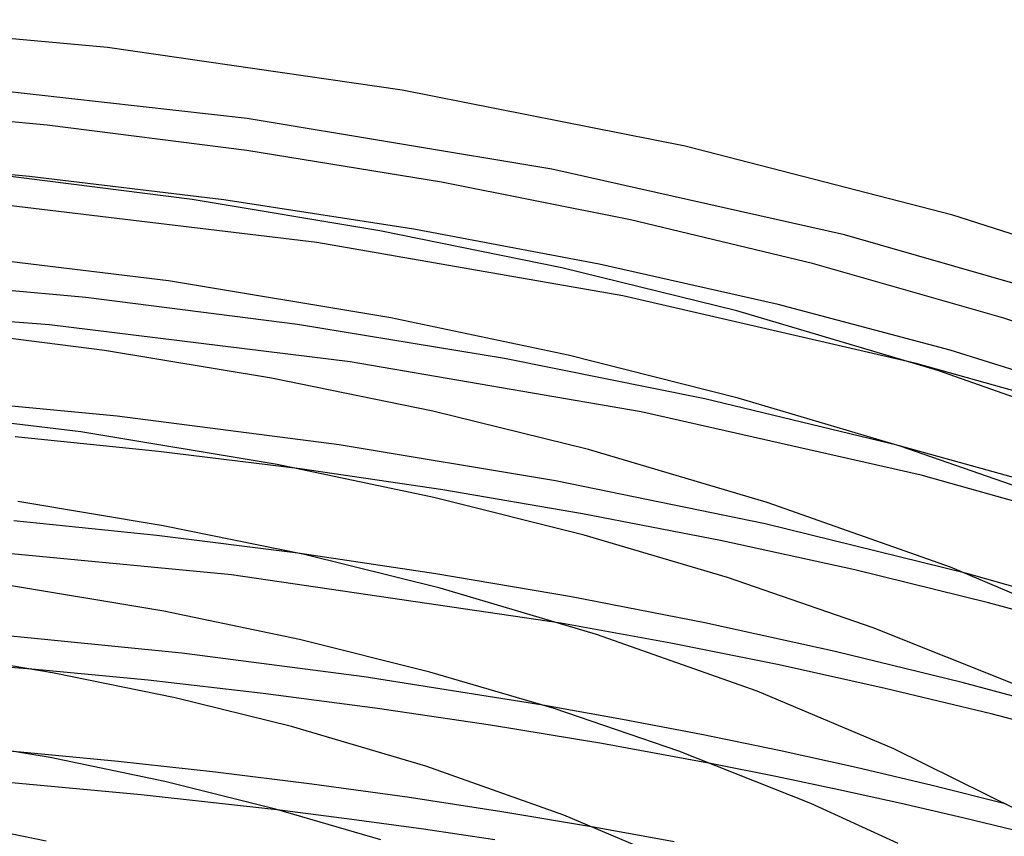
# Model space of a CAD drawing. Header units: millimetres. Extents: x -247 to 247, y -141 to 230.
# Tile 72 of 99: x 30 to 77, y 191 to 229. Entities that reach past the tile are written whole.
import ezdxf

# ---------------------------------------------------------------- set-up
doc = ezdxf.new("R2010")
doc.units = ezdxf.units.MM
doc.layers.add('HIDDEN', color=7, linetype='Continuous')
doc.layers.add('THICK', color=7, linetype='Continuous')

msp = doc.modelspace()

# ---------------------------------------------------------------- linework, layer by layer
at = {"layer": 'HIDDEN'}
for p, q in [((40.88, 224.782), (25.838, 226.47)), ((55.425, 222.359), (40.88, 224.782)), ((69.378, 219.224), (55.425, 222.359)), ((44.207, 218.852), (29.101, 220.668)), ((82.142, 215.566), (69.378, 219.224)), ((58.799, 216.316), (44.207, 218.852)), ((72.805, 213.077), (58.799, 216.316)), ((34.691, 210.575), (23.909, 211.583)), ((45.275, 209.203), (34.691, 210.575)), ((55.599, 207.481), (45.275, 209.203)), ((78.303, 207.405), (71.939, 209.172)), ((50.214, 207.051), (43.408, 208.052)), ((65.602, 205.424), (55.599, 207.481)), ((56.888, 205.914), (50.214, 207.051)), ((63.465, 204.635), (56.888, 205.914)), ((36.57, 204.875), (29.756, 205.579)), ((75.216, 203.056), (65.602, 205.424)), ((43.308, 204.029), (36.57, 204.875)), ((40.145, 202.999), (23.995, 204.547)), ((69.879, 203.229), (63.465, 204.635)), ((55.851, 200.693), (40.145, 202.999)), ((76.256, 201.663), (69.879, 203.229)), ((82.3, 200.025), (76.256, 201.663)), ((30.608, 198.502), (20.477, 199.25)), ((58.797, 196.099), (54.998, 196.781)), ((62.561, 195.372), (58.797, 196.099)), ((66.268, 194.605), (62.561, 195.372)), ((34.736, 194.09), (30.07, 194.534)), ((69.938, 193.794), (66.268, 194.605)), ((39.368, 193.582), (34.736, 194.09)), ((43.968, 193.011), (39.368, 193.582)), ((66.107, 193.369), (63.069, 193.972)), ((73.558, 192.941), (69.938, 193.794)), ((69.112, 192.74), (66.107, 193.369)), ((48.522, 192.379), (43.968, 193.011)), ((72.077, 192.087), (69.112, 192.74)), ((77.109, 192.053), (73.558, 192.941)), ((53.04, 191.685), (48.522, 192.379)), ((45.881, 191.326), (42.448, 191.762)), ((57.5, 190.933), (53.04, 191.685)), ((75.025, 191.403), (72.077, 192.087)), ((49.299, 190.856), (45.881, 191.326)), ((77.988, 190.681), (75.025, 191.403)), ((52.694, 190.353), (49.299, 190.856))]:
    msp.add_line(p, q, dxfattribs=at)
at = {"layer": 'THICK'}
for p, q in [((34.228, 228.16), (19.782, 229.493)), ((48.28, 226.134), (34.228, 228.16)), ((61.776, 223.45), (48.28, 226.134)), ((31.353, 224.461), (21.668, 225.35)), ((40.866, 223.255), (31.353, 224.461)), ((50.157, 221.741), (40.866, 223.255)), ((74.555, 220.16), (61.776, 223.45)), ((30.508, 222.01), (21.096, 222.829)), ((38.27, 220.905), (29.1, 222.078)), ((39.771, 220.897), (30.508, 222.01)), ((59.173, 219.933), (50.157, 221.741)), ((47.221, 219.423), (38.27, 220.905)), ((48.84, 219.499), (39.771, 220.897)), ((67.859, 217.85), (59.173, 219.933)), ((85.791, 216.573), (74.555, 220.16)), ((55.899, 217.645), (47.221, 219.423)), ((57.67, 217.827), (48.84, 219.499)), ((37.128, 217.027), (25.587, 218.42)), ((64.243, 215.591), (55.899, 217.645)), ((66.214, 215.896), (57.67, 217.827)), ((76.987, 215.245), (67.859, 217.85)), ((33.186, 216.231), (22.898, 217.178)), ((47.737, 215.256), (37.128, 217.027)), ((43.29, 214.944), (33.186, 216.231)), ((31.464, 214.936), (16.813, 216.045)), ((73.829, 212.75), (64.243, 215.591)), ((74.426, 213.723), (66.214, 215.896)), ((56.192, 213.475), (47.737, 215.256)), ((87.989, 211.52), (76.987, 215.245)), ((34.088, 213.702), (25.941, 214.746)), ((45.801, 213.169), (31.464, 214.936)), ((53.156, 213.327), (43.29, 214.944)), ((85.415, 210.268), (74.426, 213.723)), ((42.04, 212.384), (34.088, 213.702)), ((62.726, 211.397), (53.156, 213.327)), ((64.312, 211.428), (56.192, 213.475)), ((59.68, 210.769), (45.801, 213.169)), ((80.907, 210.804), (72.805, 213.077)), ((49.75, 210.804), (42.04, 212.384)), ((83.654, 209.279), (73.829, 212.75)), ((71.939, 209.172), (62.726, 211.397)), ((72.041, 209.14), (64.312, 211.428)), ((32.947, 209.824), (22.782, 211.052)), ((57.164, 208.978), (49.75, 210.804)), ((73.041, 207.753), (59.68, 210.769)), ((36.655, 208.891), (29.817, 209.59)), ((42.324, 208.261), (32.947, 209.824)), ((80.007, 206.371), (72.041, 209.14)), ((43.408, 208.052), (36.655, 208.891)), ((65.688, 206.452), (57.164, 208.978)), ((49.79, 206.692), (42.324, 208.261)), ((85.356, 204.284), (73.041, 207.753)), ((56.963, 204.889), (49.79, 206.692)), ((36.884, 205.341), (29.942, 206.494)), ((74.436, 203.362), (65.688, 206.452)), ((43.615, 203.96), (36.884, 205.341)), ((63.793, 202.875), (56.963, 204.889)), ((49.893, 203.052), (43.308, 204.029)), ((50.09, 202.365), (43.615, 203.96)), ((56.363, 201.944), (49.893, 203.052)), ((81.878, 200.219), (74.436, 203.362)), ((80.643, 201.533), (75.216, 203.056)), ((36.906, 201.267), (28.761, 202.623)), ((70.743, 200.473), (63.793, 202.875)), ((57.546, 200.155), (50.09, 202.365)), ((62.721, 200.705), (56.363, 201.944)), ((43.382, 199.91), (36.906, 201.267)), ((61.091, 199.736), (55.851, 200.693)), ((68.938, 199.341), (62.721, 200.705)), ((37.771, 199.251), (28.949, 200.143)), ((65.217, 197.446), (57.546, 200.155)), ((77.836, 197.641), (70.743, 200.473)), ((49.606, 198.352), (43.382, 199.91)), ((66.263, 198.695), (61.091, 199.736)), ((31.677, 198.308), (25.722, 199.297)), ((46.463, 198.129), (37.771, 199.251)), ((74.996, 197.861), (68.938, 199.341)), ((71.326, 197.579), (66.263, 198.695)), ((36.158, 197.963), (30.608, 198.502)), ((37.451, 197.122), (31.677, 198.308)), ((55.536, 196.612), (49.606, 198.352)), ((41.649, 197.337), (36.158, 197.963)), ((54.998, 196.781), (46.463, 198.129)), ((80.904, 196.263), (74.996, 197.861)), ((47.101, 196.622), (41.649, 197.337)), ((71.742, 194.69), (65.217, 197.446)), ((76.379, 196.362), (71.326, 197.579)), ((43.007, 195.754), (37.451, 197.122)), ((52.499, 195.821), (47.101, 196.622)), ((61.474, 194.576), (55.536, 196.612)), ((81.324, 195.074), (76.379, 196.362)), ((31.481, 194.275), (24.57, 195.422)), ((49.406, 193.858), (43.007, 195.754)), ((57.813, 194.939), (52.499, 195.821)), ((63.069, 193.972), (57.813, 194.939)), ((30.07, 194.534), (25.433, 194.911)), ((67.772, 192.078), (61.474, 194.576)), ((77.653, 191.765), (71.742, 194.69)), ((36.966, 193.131), (31.481, 194.275)), ((55.999, 191.529), (49.406, 193.858)), ((35.828, 192.501), (29.13, 193.117)), ((42.241, 191.818), (36.966, 193.131)), ((42.448, 191.762), (35.828, 192.501)), ((47.27, 190.351), (42.241, 191.818)), ((71.937, 190.181), (67.772, 192.078)), ((31.302, 190.281), (26.495, 191.269)), ((61.607, 189.161), (55.999, 191.529)), ((61.257, 190.246), (57.5, 190.933))]:
    msp.add_line(p, q, dxfattribs=at)

doc.saveas('drawing.dxf')
